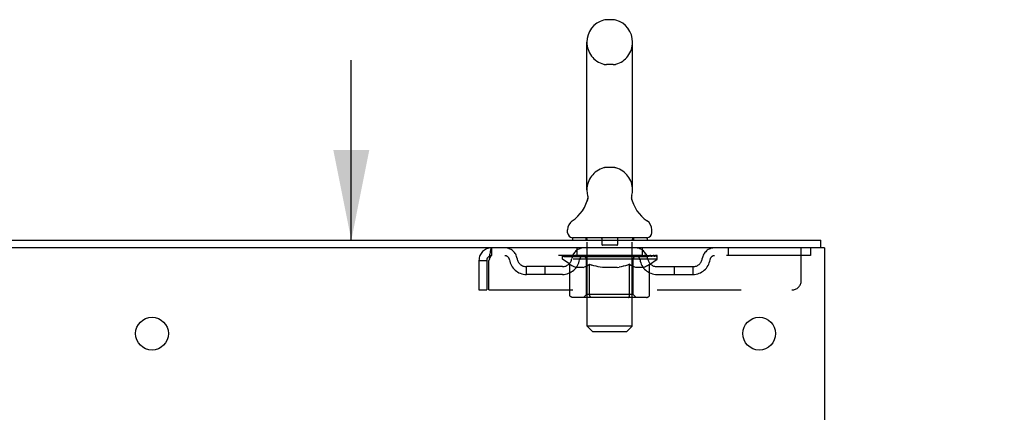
# Model space of a CAD drawing. Header units: inches. Extents: x 0 to 204, y 0 to 132.
# Tile 113 of 114: x 126.6 to 139.77, y 87.16 to 92.41. Entities that reach past the tile are written whole.
import ezdxf

# ---------------------------------------------------------------- set-up
doc = ezdxf.new("R2010")
doc.units = ezdxf.units.IN
doc.header["$LTSCALE"] = 11.243375
doc.header["$MEASUREMENT"] = 0
doc.linetypes.add('HIDDEN', pattern=[0.2, 0.1, -0.1])
doc.layers.get('0').update_dxf_attribs({"linetype": 'CONTINUOUS'})
doc.layers.add('DEFAULT_2', color=8, linetype='HIDDEN')
doc.layers.add('DIMENSIONS', color=7, linetype='CONTINUOUS')
doc.styles.get("Standard").update_dxf_attribs({"font": 'arial.ttf'})
doc.dimstyles.new('DIMSTYLE_1', dxfattribs={"dimtxt": 0.901875, "dimasz": 1.2025, "dimexe": 0.09, "dimexo": 0.07, "dimgap": 0.0375, "dimtad": 0, "dimtih": 1, "dimtoh": 1, "dimzin": 4, "dimdsep": 46, "dimtxsty": 'Standard', "dimblk": '_FILLED', "dimblk1": '_FILLED', "dimblk2": '_FILLED', "dimcen": 0.09, "dimadec": 3, "dimazin": 1, "dimtfac": 1, "dimtdec": 3, "dimtofl": 0, "dimtmove": 0, "dimatfit": 3, "dimldrblk": '_FILLED', "dimfxl": 0, "dimtolj": 1, "dimtzin": 4, "dimarcsym": 0})

# ---------------------------------------------------------------- blocks, each defined once
blk = doc.blocks.new('_FILLED')
at = {"color": 0, "linetype": 'ByBlock'}
blk.add_solid([(0, 0), (-1, 0.2), (-1, -0.2)], dxfattribs=at)
blk = doc.blocks.new('*D11')
at = {"layer": 'DIMENSIONS', "color": 2, "linetype": 'Continuous'}
for p, q in [((131.037, 89.46), (131.037, 91.865)), ((131.037, 86.085), (131.037, 83.308)), ((131.037, 83.308), (129.985, 83.308))]:
    blk.add_line(p, q, dxfattribs=at)
at = {"layer": 'DIMENSIONS', "color": 2, "linetype": 'Continuous', "xscale": 1.2025, "yscale": 1.2025, "zscale": 1.2025}
for p, rotation in [((131.037, 89.46), 270), ((131.037, 86.085), 90)]:
    blk.add_blockref('_FILLED', p, dxfattribs=dict(at, rotation=rotation))
at = {"layer": 'DIMENSIONS', "color": 2, "linetype": 'Continuous', "insert": (129.534, 83.759), "char_height": 0.9019, "width": 2.45082, "attachment_point": 3, "line_spacing_factor": 0.9}
blk.add_mtext('3.38', dxfattribs=at)
blk = doc.blocks.new('*D15')
at = {"layer": 'DIMENSIONS', "color": 2, "linetype": 'Continuous'}
for p, q in [((135.245, 29.672), (132.667, 29.672)), ((137.37, 29.672), (139.775, 29.672))]:
    blk.add_line(p, q, dxfattribs=at)
at = {"layer": 'DIMENSIONS', "color": 2, "linetype": 'Continuous', "xscale": 1.2025, "yscale": 1.2025, "zscale": 1.2025}
blk.add_blockref('_FILLED', (135.245, 29.672), dxfattribs=at)
at = {"layer": 'DIMENSIONS', "color": 2, "linetype": 'Continuous', "xscale": 1.2025, "yscale": 1.2025, "zscale": 1.2025, "rotation": 180}
blk.add_blockref('_FILLED', (137.37, 29.672), dxfattribs=at)
at = {"layer": 'DIMENSIONS', "color": 2, "linetype": 'Continuous', "insert": (132.216, 30.123), "char_height": 0.9019, "width": 2.45082, "attachment_point": 3, "line_spacing_factor": 0.9}
blk.add_mtext('2.13', dxfattribs=at)

msp = doc.modelspace()

# ---------------------------------------------------------------- linework, layer by layer
at = {"color": 7, "linetype": 'Continuous'}
for p, q in [((134.539, 92.405), (134.451, 92.405)), ((134.189, 90.13), (134.189, 92.105)), ((134.801, 90.13), (134.801, 92.105)), ((134.789, 90.036), (134.79, 90.041)), ((134.789, 90.031), (134.789, 90.036)), ((134.789, 90.026), (134.789, 90.031)), ((134.789, 90.021), (134.789, 90.026)), ((134.79, 90.016), (134.789, 90.021)), ((134.79, 90.046), (134.791, 90.051)), ((134.79, 90.041), (134.79, 90.046)), ((134.79, 90.011), (134.79, 90.016)), ((134.791, 90.006), (134.79, 90.011)), ((134.791, 90.001), (134.791, 90.006)), ((134.792, 89.997), (134.791, 90.001)), ((134.792, 90.056), (134.793, 90.06)), ((134.793, 89.993), (134.792, 89.997)), ((134.195, 89.987), (134.194, 89.982)), ((133.932, 89.559), (133.932, 89.598)), ((135.057, 89.559), (135.057, 89.598)), ((133.995, 89.49), (133.995, 89.46)), ((134.995, 89.49), (133.995, 89.49)), ((134.995, 89.49), (134.995, 89.46)), ((137.314, 89.356), (137.28, 89.356)), ((137.318, 89.356), (137.318, 89.46))]:
    msp.add_line(p, q, dxfattribs=at)
at = {"color": 3, "linetype": 'Continuous'}
for p, q in [((119.616, 89.46), (137.318, 89.46)), ((137.28, 89.356), (119.616, 89.356)), ((137.37, 89.356), (137.314, 89.356)), ((137.37, 89.356), (137.37, 9.564))]:
    msp.add_line(p, q, dxfattribs=at)
at = {"color": 7, "linetype": 'Continuous'}
for points in [[(134.197, 90.06), (134.198, 90.056), (134.199, 90.051), (134.2, 90.046), (134.2, 90.041), (134.201, 90.036), (134.201, 90.031), (134.201, 90.026), (134.201, 90.021), (134.2, 90.016), (134.2, 90.011), (134.199, 90.006), (134.199, 90.001), (134.198, 89.997), (134.196, 89.992), (134.195, 89.987)], [(134.791, 90.051), (134.792, 90.056), (134.793, 90.06)]]:
    msp.add_lwpolyline(points, dxfattribs=at)
at = {"color": 3, "linetype": 'Continuous'}
for centre in [(128.37, 88.21), (136.495, 88.21)]:
    msp.add_circle(centre, 0.219, dxfattribs=at)
at = {"color": 7, "linetype": 'Continuous'}
for centre, radius, start, end in [((134.495, 92.105), 0.306, 105.6303, 180), ((134.451, 92.261), 0.144, 90, 105.6303), ((134.539, 92.261), 0.144, 74.3697, 90), ((134.495, 92.105), 0.306, 0, 74.3697), ((134.495, 90.13), 0.306, 180, 193.2053), ((134.495, 90.13), 0.306, 346.7947, 360), ((133.697, 90.146), 0.523, 304.6624, 347.2389), ((135.293, 90.146), 0.523, 192.7611, 235.3376), ((134.076, 89.598), 0.144, 124.6624, 180), ((134.914, 89.598), 0.144, 360, 55.3376), ((134.001, 89.559), 0.069, 180, 265), ((134.988, 89.559), 0.069, 275, 360)]:
    msp.add_arc(centre, radius, start, end, dxfattribs=at)
at = {"layer": 'DEFAULT_2', "color": 8, "linetype": 'HIDDEN'}
for p, q in [((134.539, 91.805), (134.451, 91.805)), ((134.539, 90.43), (134.451, 90.43)), ((134.175, 89.49), (134.175, 89.46)), ((134.39, 89.48), (134.39, 89.4)), ((134.6, 89.48), (134.6, 89.4)), ((134.815, 89.49), (134.815, 89.46)), ((132.912, 89.356), (132.912, 89.252)), ((134.057, 89.252), (134.057, 89.356)), ((134.195, 88.309), (134.195, 89.46)), ((134.59, 89.39), (134.4, 89.39)), ((134.795, 88.309), (134.795, 89.46)), ((134.932, 89.252), (134.932, 89.356)), ((136.082, 89.356), (136.082, 89.252)), ((137.057, 88.918), (137.057, 89.356)), ((137.182, 89.356), (137.182, 89.252)), ((137.182, 89.252), (132.912, 89.252)), ((133.862, 89.205), (133.862, 89.245)), ((133.862, 89.245), (134.168, 89.245)), ((133.959, 89.137), (133.862, 89.205)), ((135.128, 89.205), (133.862, 89.205)), ((133.863, 89.245), (133.863, 89.249)), ((133.983, 89.248), (133.863, 89.249)), ((133.871, 89.245), (133.871, 89.252)), ((133.88, 89.242), (133.88, 89.245)), ((133.88, 89.242), (135.11, 89.242)), ((133.889, 89.242), (133.889, 89.245)), ((133.89, 89.242), (133.89, 89.245)), ((133.9, 89.245), (133.9, 89.252)), ((133.916, 89.242), (133.916, 89.245)), ((133.918, 89.242), (133.918, 89.245)), ((133.947, 89.245), (133.947, 89.252)), ((133.961, 89.242), (133.961, 89.245)), ((133.964, 89.242), (133.964, 89.245)), ((133.983, 89.245), (133.983, 89.248)), ((134.01, 89.245), (134.01, 89.252)), ((134.011, 89.242), (134.011, 89.245)), ((134.012, 89.242), (134.012, 89.245)), ((134.015, 89.242), (134.015, 89.245)), ((134.022, 89.242), (134.022, 89.245)), ((134.022, 89.242), (134.022, 89.245)), ((134.026, 89.242), (134.026, 89.245)), ((134.029, 89.242), (134.029, 89.246)), ((134.033, 89.242), (134.033, 89.245)), ((134.048, 89.242), (134.048, 89.245)), ((134.066, 89.242), (134.066, 89.247)), ((134.066, 89.242), (134.066, 89.245)), ((134.086, 89.242), (134.086, 89.245)), ((134.086, 89.242), (134.086, 89.245)), ((134.088, 89.245), (134.088, 89.252)), ((134.098, 89.242), (134.098, 89.245)), ((134.102, 89.242), (134.102, 89.245)), ((134.111, 89.242), (134.111, 89.245)), ((134.122, 89.242), (134.122, 89.249)), ((134.138, 89.242), (134.138, 89.245)), ((134.141, 89.242), (134.141, 89.245)), ((134.168, 89.242), (134.168, 89.245)), ((134.235, 89.245), (134.173, 89.245)), ((134.178, 89.245), (134.178, 89.252)), ((134.182, 88.733), (134.182, 89.202)), ((134.185, 89.242), (134.185, 89.245)), ((134.19, 89.242), (134.19, 89.245)), ((134.196, 89.242), (134.196, 89.25)), ((134.2, 89.242), (134.2, 89.245)), ((134.211, 89.242), (134.211, 89.245)), ((134.235, 89.242), (134.235, 89.245)), ((134.31, 89.245), (134.251, 89.245)), ((134.271, 89.242), (134.271, 89.245)), ((134.278, 89.245), (134.278, 89.252)), ((134.282, 89.242), (134.282, 89.245)), ((134.285, 89.242), (134.285, 89.251)), ((134.287, 89.242), (134.287, 89.245)), ((134.295, 89.242), (134.295, 89.245)), ((134.31, 89.242), (134.31, 89.245)), ((134.39, 89.245), (134.336, 89.245)), ((134.349, 89.242), (134.349, 89.245)), ((134.381, 89.245), (134.495, 89.252)), ((134.385, 89.245), (134.385, 89.252)), ((134.386, 89.251), (134.385, 89.252)), ((134.386, 89.245), (134.386, 89.251)), ((134.386, 89.242), (134.386, 89.245)), ((134.389, 89.242), (134.389, 89.245)), ((134.39, 89.242), (134.39, 89.245)), ((134.391, 89.242), (134.391, 89.245)), ((134.474, 89.245), (134.426, 89.245)), ((134.432, 89.242), (134.432, 89.245)), ((134.474, 89.242), (134.474, 89.245)), ((134.492, 89.245), (134.492, 89.245)), ((134.492, 89.242), (134.492, 89.245)), ((134.492, 89.242), (134.492, 89.245)), ((134.495, 89.245), (134.495, 89.252)), ((134.495, 89.252), (134.609, 89.245)), ((134.498, 89.242), (134.498, 89.245)), ((134.498, 89.242), (134.498, 89.245)), ((134.498, 89.245), (134.498, 89.245)), ((134.516, 89.242), (134.516, 89.245)), ((134.516, 89.245), (134.564, 89.245)), ((134.558, 89.242), (134.558, 89.245)), ((134.599, 89.242), (134.599, 89.245)), ((134.6, 89.242), (134.6, 89.245)), ((134.6, 89.245), (134.654, 89.245)), ((134.601, 89.242), (134.601, 89.245)), ((134.604, 89.251), (134.605, 89.252)), ((134.604, 89.245), (134.604, 89.251)), ((134.604, 89.242), (134.604, 89.245)), ((134.605, 89.245), (134.605, 89.252)), ((134.641, 89.242), (134.641, 89.245)), ((134.68, 89.242), (134.68, 89.245)), ((134.68, 89.245), (134.739, 89.245)), ((134.695, 89.242), (134.695, 89.245)), ((134.703, 89.242), (134.703, 89.245)), ((134.705, 89.242), (134.705, 89.251)), ((134.708, 89.242), (134.708, 89.245)), ((134.712, 89.245), (134.712, 89.252)), ((134.719, 89.242), (134.719, 89.245)), ((134.755, 89.242), (134.755, 89.245)), ((134.755, 89.245), (134.817, 89.245)), ((134.779, 89.242), (134.779, 89.245)), ((134.79, 89.242), (134.79, 89.245)), ((134.794, 89.242), (134.794, 89.25)), ((134.8, 89.242), (134.8, 89.245)), ((134.805, 89.242), (134.805, 89.245)), ((134.808, 88.733), (134.808, 89.202)), ((134.812, 89.245), (134.812, 89.252)), ((134.822, 89.242), (134.822, 89.245)), ((134.822, 89.245), (135.023, 89.245)), ((134.849, 89.242), (134.849, 89.245)), ((134.852, 89.242), (134.852, 89.245)), ((134.868, 89.242), (134.868, 89.249)), ((134.879, 89.242), (134.879, 89.245)), ((134.888, 89.242), (134.888, 89.245)), ((134.892, 89.242), (134.892, 89.245)), ((134.902, 89.245), (134.902, 89.252)), ((134.904, 89.242), (134.904, 89.245)), ((134.904, 89.242), (134.904, 89.245)), ((134.924, 89.242), (134.924, 89.247)), ((134.924, 89.242), (134.924, 89.245)), ((134.942, 89.242), (134.942, 89.245)), ((134.957, 89.242), (134.957, 89.245)), ((134.961, 89.242), (134.961, 89.246)), ((134.964, 89.242), (134.964, 89.245)), ((134.968, 89.242), (134.968, 89.245)), ((134.968, 89.242), (134.968, 89.245)), ((134.975, 89.242), (134.975, 89.245)), ((134.978, 89.242), (134.978, 89.245)), ((134.979, 89.242), (134.979, 89.245)), ((134.98, 89.245), (134.98, 89.252)), ((135.026, 89.242), (135.026, 89.245)), ((135.029, 89.242), (135.029, 89.245)), ((135.029, 89.135), (135.128, 89.205)), ((135.043, 89.245), (135.043, 89.252)), ((135.072, 89.242), (135.072, 89.245)), ((135.074, 89.242), (135.074, 89.245)), ((135.09, 89.245), (135.09, 89.252)), ((135.1, 89.242), (135.1, 89.245)), ((135.101, 89.242), (135.101, 89.245)), ((135.11, 89.242), (135.11, 89.245)), ((135.119, 89.245), (135.119, 89.252)), ((135.128, 89.205), (135.128, 89.252)), ((132.745, 89.189), (132.745, 88.793)), ((132.745, 89.189), (132.849, 89.189)), ((132.849, 89.189), (132.849, 88.793)), ((132.879, 88.793), (132.879, 89.189)), ((133.38, 89.001), (133.38, 89.105)), ((133.863, 89.105), (133.38, 89.105)), ((133.63, 89.001), (133.63, 89.105)), ((133.959, 88.73), (133.959, 89.137)), ((133.959, 89.137), (133.974, 89.127)), ((133.988, 89.118), (133.973, 89.127)), ((134.003, 89.11), (133.988, 89.118)), ((134.017, 89.103), (134.003, 89.11)), ((134.032, 89.098), (134.017, 89.103)), ((134.046, 89.093), (134.031, 89.098)), ((134.14, 89.093), (134.046, 89.093)), ((134.14, 89.093), (134.154, 89.098)), ((134.168, 89.103), (134.154, 89.098)), ((134.182, 89.11), (134.168, 89.103)), ((134.197, 89.118), (134.182, 89.11)), ((134.211, 89.127), (134.197, 89.118)), ((134.226, 89.137), (134.211, 89.127)), ((134.226, 88.73), (134.226, 89.137)), ((134.226, 89.137), (134.255, 89.127)), ((134.284, 89.118), (134.255, 89.127)), ((134.312, 89.11), (134.284, 89.118)), ((134.34, 89.103), (134.312, 89.11)), ((134.368, 89.098), (134.34, 89.104)), ((134.396, 89.093), (134.368, 89.098)), ((134.594, 89.093), (134.396, 89.093)), ((134.594, 89.093), (134.622, 89.098)), ((134.649, 89.103), (134.621, 89.098)), ((134.677, 89.11), (134.649, 89.103)), ((134.705, 89.118), (134.676, 89.11)), ((134.733, 89.126), (134.704, 89.117)), ((134.761, 89.136), (134.733, 89.126)), ((134.761, 88.73), (134.761, 89.136)), ((134.761, 89.136), (134.776, 89.126)), ((134.789, 89.118), (134.775, 89.126)), ((134.803, 89.11), (134.789, 89.118)), ((134.817, 89.103), (134.803, 89.11)), ((134.83, 89.098), (134.816, 89.104)), ((134.844, 89.093), (134.83, 89.098)), ((134.947, 89.093), (134.844, 89.093)), ((134.947, 89.093), (134.961, 89.098)), ((134.974, 89.103), (134.961, 89.098)), ((134.988, 89.11), (134.974, 89.103)), ((135.001, 89.117), (134.988, 89.11)), ((135.015, 89.126), (135.001, 89.117)), ((135.029, 89.135), (135.015, 89.126)), ((135.029, 88.73), (135.029, 89.135)), ((135.127, 89.105), (135.61, 89.105)), ((135.36, 89.001), (135.36, 89.105)), ((135.61, 89.001), (135.61, 89.105)), ((133.863, 89.001), (133.38, 89.001)), ((135.127, 89.001), (135.61, 89.001)), ((132.745, 88.793), (132.849, 88.793)), ((132.879, 88.793), (136.932, 88.793)), ((134.986, 88.693), (134.001, 88.693)), ((134.182, 88.733), (134.142, 88.693)), ((134.808, 88.733), (134.182, 88.733)), ((134.74, 88.693), (134.743, 88.693)), ((134.748, 88.696), (134.75, 88.698)), ((134.75, 88.698), (134.752, 88.7)), ((134.808, 88.733), (134.848, 88.693)), ((134.264, 88.24), (134.195, 88.309)), ((134.795, 88.309), (134.195, 88.309)), ((134.726, 88.24), (134.795, 88.309)), ((134.264, 88.24), (134.726, 88.24))]:
    msp.add_line(p, q, dxfattribs=at)
for points in [[(132.912, 89.356), (132.91, 89.354), (132.907, 89.351), (132.905, 89.346), (132.903, 89.339), (132.9, 89.33), (132.898, 89.319), (132.895, 89.307), (132.893, 89.293), (132.891, 89.277), (132.888, 89.261), (132.886, 89.244), (132.884, 89.226), (132.881, 89.207), (132.879, 89.189)], [(132.912, 89.252), (132.91, 89.251), (132.907, 89.25), (132.905, 89.248), (132.903, 89.245), (132.9, 89.242), (132.898, 89.238), (132.895, 89.233), (132.893, 89.228), (132.891, 89.222), (132.888, 89.216), (132.886, 89.209), (132.884, 89.203), (132.881, 89.196), (132.879, 89.189)], [(134.001, 88.693), (133.996, 88.693), (133.991, 88.694), (133.986, 88.696), (133.981, 88.698), (133.977, 88.7), (133.972, 88.703), (133.968, 88.707), (133.965, 88.711), (133.962, 88.715), (133.96, 88.72), (133.959, 88.725), (133.959, 88.73)], [(134.248, 88.693), (134.245, 88.693), (134.242, 88.694), (134.24, 88.696), (134.238, 88.698), (134.235, 88.7), (134.233, 88.703), (134.231, 88.707), (134.229, 88.711), (134.228, 88.715), (134.227, 88.72), (134.226, 88.725), (134.226, 88.73)], [(134.743, 88.693), (134.745, 88.694), (134.748, 88.696)], [(134.752, 88.7), (134.754, 88.703), (134.756, 88.707), (134.758, 88.711), (134.759, 88.715)], [(134.754, 88.703), (134.756, 88.707), (134.758, 88.711)], [(134.759, 88.715), (134.761, 88.72), (134.761, 88.725), (134.761, 88.73)], [(134.761, 88.72), (134.761, 88.725), (134.761, 88.73)], [(134.986, 88.693), (134.991, 88.693), (134.996, 88.694), (135.001, 88.696), (135.006, 88.698), (135.011, 88.7), (135.015, 88.703), (135.019, 88.707), (135.022, 88.711), (135.025, 88.715), (135.027, 88.72), (135.029, 88.725), (135.029, 88.73)]]:
    msp.add_lwpolyline(points, dxfattribs=at)
for centre, radius, start, end in [((134.495, 92.105), 0.306, 180, 254.3697), ((134.495, 92.105), 0.306, 285.6303, 360), ((134.451, 91.949), 0.144, 254.3697, 270), ((134.539, 91.949), 0.144, 270, 285.6303), ((134.495, 90.13), 0.306, 105.6303, 180), ((134.451, 90.286), 0.144, 90, 105.6303), ((134.539, 90.286), 0.144, 74.3697, 90), ((134.495, 90.13), 0.306, 0, 74.3697), ((134.001, 89.559), 0.069, 265, 270), ((134.165, 89.46), 0.03, 0, 90), ((134.38, 89.48), 0.01, 0, 90), ((134.61, 89.48), 0.01, 90, 180), ((134.825, 89.46), 0.03, 90, 180), ((134.988, 89.559), 0.069, 270, 275), ((132.912, 89.189), 0.167, 90, 180), ((133.091, 89.189), 0.167, 8.0716, 90), ((134.153, 89.189), 0.167, 90, 171.9284), ((134.4, 89.4), 0.01, 180, 270), ((134.59, 89.4), 0.01, 270, 360), ((134.837, 89.189), 0.167, 8.0716, 90), ((135.899, 89.189), 0.167, 90, 171.9284), ((132.912, 89.189), 0.063, 90, 180), ((133.092, 89.189), 0.0625, 7.9863, 90), ((133.38, 89.23), 0.125, 188.0716, 270), ((133.863, 89.23), 0.125, 270, 351.9284), ((134.152, 89.189), 0.0625, 90, 172.0137), ((134.142, 89.202), 0.0398, 0, 90), ((134.848, 89.202), 0.0398, 90, 180), ((134.838, 89.189), 0.0625, 7.9863, 90), ((135.127, 89.23), 0.125, 188.0716, 270), ((135.61, 89.23), 0.125, 270, 351.9284), ((135.898, 89.189), 0.0625, 90, 172.0137), ((133.38, 89.23), 0.229, 187.9863, 270), ((133.863, 89.23), 0.229, 270, 352.0137), ((135.127, 89.23), 0.229, 187.9863, 270), ((135.61, 89.23), 0.229, 270, 352.0137), ((136.932, 88.918), 0.125, 270, 360)]:
    msp.add_arc(centre, radius, start, end, dxfattribs=at)
for centre, major_axis, ratio, start_param, end_param in [((134.495, 89.252), (0.633, 0.007), 0.05963, 9.249616, 9.431313), ((134.495, 89.252), (0.633, 0), 0.060556, -3.083241, -2.96706), ((134.495, 89.252), (0.633, 0.013), 0.05688, 2.791345, 2.965878), ((133.886, 89.24), (0.198, -0.002), 0.05963, 0.605815, 1.645666), ((133.818, 89.24), (0.198, 0.002), 0.05963, 0.25549, 1.295341), ((134.495, 89.252), (0.633, -0.007), 0.05963, -2.96643, -2.791898), ((133.818, 89.233), (0.198, 0.004), 0.05688, 1.20151, 1.294789), ((133.886, 89.233), (0.198, 0), 0.060556, 1.551758, 1.645036), ((133.842, 89.233), (0.198, 0.002), 0.05963, 1.170259, 1.376596), ((133.887, 89.235), (0.164, 0.002), 0.05963, 1.065228, 1.614276), ((133.868, 89.235), (0.164, 0.003), 0.05688, 0.890143, 1.43919), ((133.925, 89.235), (0.164, 0), 0.060556, 1.240391, 1.789438), ((134.495, 89.252), (0.633, 0.019), 0.052395, 2.616403, 2.790936), ((133.949, 89.24), (0.198, -0.004), 0.05688, 0.7809, 1.820751), ((133.814, 89.24), (0.198, 0.004), 0.05688, 0.080405, 1.120256), ((134.495, 89.252), (0.633, -0.013), 0.05688, -2.791345, -2.616812), ((133.814, 89.233), (0.198, 0.006), 0.052395, 1.026568, 1.119847), ((133.949, 89.233), (0.198, -0.002), 0.05963, 1.72692, 1.820198), ((133.867, 89.235), (0.164, 0.005), 0.052395, 0.715201, 1.264248), ((133.981, 89.235), (0.164, -0.002), 0.05963, 1.415553, 1.9646), ((134.495, 89.252), (0.633, 0.025), 0.046319, 2.441654, 2.616187), ((134.028, 89.24), (0.198, -0.006), 0.052395, 0.955842, 1.995693), ((133.831, 89.24), (0.198, 0.006), 0.052395, -0.094537, 0.945314), ((134.495, 89.252), (0.633, -0.019), 0.052395, -2.616403, -2.44187), ((133.831, 89.233), (0.198, 0.008), 0.046319, 0.851819, 0.945098), ((134.028, 89.233), (0.198, -0.004), 0.05688, 1.902006, 1.995284), ((133.885, 89.235), (0.164, 0.006), 0.046319, 0.540452, 1.089499), ((134.052, 89.235), (0.164, -0.003), 0.05688, 1.590638, 2.139686), ((133.842, 89.24), (0.198, 0), 0.060556, 0.430652, 0.777569), ((134.495, 89.252), (0.633, 0.029), 0.038841, 2.267123, 2.441656), ((134.121, 89.24), (0.198, -0.008), 0.046319, 1.130591, 2.170442), ((134.495, 89.252), (0.633, -0.025), 0.046319, -2.441654, -2.267121), ((133.868, 89.24), (0.198, 0.008), 0.046319, -0.269286, 0.770565), ((133.868, 89.233), (0.198, 0.009), 0.038841, 0.677289, 0.770567), ((134.121, 89.233), (0.198, -0.006), 0.052395, 2.076947, 2.170226), ((133.922, 89.235), (0.164, 0.008), 0.038841, 0.365921, 0.914969), ((134.137, 89.235), (0.164, -0.005), 0.052395, 1.76558, 2.314627), ((134.495, 89.252), (0.633, 0.033), 0.030195, 2.09281, 2.267343), ((134.226, 89.24), (0.198, -0.009), 0.038841, 1.305122, 2.344973), ((134.495, 89.252), (0.633, -0.029), 0.038841, -2.267123, -2.092591), ((133.924, 89.24), (0.198, 0.009), 0.038841, -0.443817, 0.596034), ((133.924, 89.233), (0.198, 0.01), 0.030195, 0.502975, 0.596254), ((134.226, 89.233), (0.198, -0.008), 0.046319, 2.251696, 2.344975), ((133.977, 89.235), (0.164, 0.009), 0.030195, 0.191608, 0.740655), ((134.232, 89.235), (0.164, -0.006), 0.046319, 1.940329, 2.489376), ((133.998, 89.24), (0.198, 0.01), 0.030195, -0.61813, 0.421721), ((134.495, 89.252), (0.633, 0.036), 0.020645, 1.918687, 2.09322), ((134.339, 89.24), (0.198, -0.01), 0.030195, 1.479435, 2.519286), ((134.495, 89.252), (0.633, -0.033), 0.030195, -2.09281, -1.918277), ((133.998, 89.233), (0.198, 0.011), 0.020645, 0.328852, 0.422131), ((134.339, 89.233), (0.198, -0.009), 0.038841, 2.426227, 2.519505), ((134.047, 89.235), (0.164, 0.009), 0.020645, 0.017485, 0.566532), ((134.336, 89.235), (0.164, -0.008), 0.038841, 2.11486, 2.663907), ((134.086, 89.24), (0.198, 0.011), 0.020645, -0.792253, 0.247598), ((134.495, 89.252), (0.633, 0.038), 0.010478, 1.744704, 1.919237), ((134.457, 89.24), (0.198, -0.011), 0.020645, 1.653558, 2.693409), ((134.495, 89.252), (0.633, -0.036), 0.020645, -1.918687, -1.744154), ((134.086, 89.233), (0.198, 0.012), 0.010478, 0.154869, 0.248148), ((134.457, 89.233), (0.198, -0.01), 0.030195, 2.60054, 2.693819), ((134.13, 89.235), (0.164, 0.01), 0.010478, 6.126688, 6.675735), ((134.444, 89.235), (0.164, -0.009), 0.030195, 2.289173, 2.83822), ((134.187, 89.24), (0.198, 0.012), 0.010478, -0.966236, -0.000846), ((134.576, 89.24), (0.198, -0.012), 0.010478, 1.827541, 2.867392), ((134.495, 89.252), (0.633, -0.038), 0.010478, -1.744704, -1.570171), ((134.576, 89.233), (0.198, -0.011), 0.020645, 2.774664, 2.867942), ((134.554, 89.235), (0.164, -0.009), 0.020645, 2.463296, 3.012344), ((134.414, 89.24), (0.198, 0.012), 0.010478, 0.274201, 1.314052), ((134.328, 89.235), (0.164, 0.01), 0.010478, -0.000483, 0.504314), ((134.298, 89.233), (0.198, 0.012), 0.010478, 0.099668, 0.192946), ((134.495, 89.252), (0.633, 0.038), 0.010478, -1.571421, -1.396888), ((134.692, 89.233), (0.198, -0.012), 0.010478, 2.948646, 3.041925), ((134.662, 89.235), (0.164, -0.01), 0.010478, 2.637279, 3.142076), ((134.533, 89.24), (0.198, 0.011), 0.020645, 0.448184, 1.488034), ((134.436, 89.235), (0.164, 0.009), 0.020645, 0.129249, 0.678296), ((134.414, 89.233), (0.198, 0.011), 0.020645, 0.273651, 0.366929), ((134.803, 89.24), (0.198, -0.012), 0.010478, -3.140747, -2.175357), ((134.495, 89.252), (0.633, 0.036), 0.020645, -1.397439, -1.222906), ((134.495, 89.252), (0.633, -0.038), 0.010478, 1.222355, 1.396888), ((134.651, 89.24), (0.198, 0.01), 0.030195, 0.622307, 1.662158), ((134.546, 89.235), (0.164, 0.009), 0.030195, 0.303372, 0.852419), ((134.86, 89.235), (0.164, -0.01), 0.010478, 2.749043, 3.29809), ((134.904, 89.24), (0.198, -0.011), 0.020645, 2.893995, 3.933846), ((134.533, 89.233), (0.198, 0.01), 0.030195, 0.447774, 0.541052), ((134.904, 89.233), (0.198, -0.012), 0.010478, 2.893445, 2.986723), ((134.764, 89.24), (0.198, 0.009), 0.038841, 0.79662, 1.836471), ((134.495, 89.252), (0.633, 0.033), 0.030195, -1.223315, -1.048783), ((134.495, 89.252), (0.633, -0.036), 0.020645, 1.048373, 1.222906), ((134.654, 89.235), (0.164, 0.008), 0.038841, 0.477686, 1.026733), ((134.943, 89.235), (0.164, -0.009), 0.020645, 2.57506, 3.124108), ((134.992, 89.24), (0.198, -0.01), 0.030195, 2.719872, 3.759723), ((134.869, 89.24), (0.198, 0.008), 0.046319, 0.971151, 2.011002), ((134.651, 89.233), (0.198, 0.009), 0.038841, 0.622087, 0.715366), ((134.992, 89.233), (0.198, -0.011), 0.020645, 2.719462, 2.812741), ((134.495, 89.252), (0.633, 0.029), 0.038841, -1.049002, -0.874469), ((134.495, 89.252), (0.633, -0.033), 0.030195, 0.87425, 1.048783), ((134.758, 89.235), (0.164, 0.006), 0.046319, 0.652216, 1.201263), ((134.962, 89.24), (0.198, 0.006), 0.052395, 1.1459, 2.185751), ((135.013, 89.235), (0.164, -0.009), 0.030195, 2.400937, 2.949985), ((135.066, 89.24), (0.198, -0.009), 0.038841, 2.545558, 3.585409), ((134.853, 89.235), (0.164, 0.005), 0.052395, 0.826965, 1.376012), ((134.764, 89.233), (0.198, 0.008), 0.046319, 0.796618, 0.889896), ((135.066, 89.233), (0.198, -0.01), 0.030195, 2.545339, 2.638617), ((135.041, 89.24), (0.198, 0.004), 0.05688, 1.320842, 2.360692), ((134.495, 89.252), (0.633, 0.025), 0.046319, -0.874471, -0.699939), ((134.495, 89.252), (0.633, -0.029), 0.038841, 0.699936, 0.874469), ((135.122, 89.24), (0.198, -0.008), 0.046319, 2.371028, 3.410879), ((135.068, 89.235), (0.164, -0.008), 0.038841, 2.226624, 2.775671), ((135.104, 89.24), (0.198, 0.002), 0.05963, 1.495927, 2.535778), ((134.938, 89.235), (0.164, 0.003), 0.05688, 1.001907, 1.550954), ((135.159, 89.24), (0.198, -0.006), 0.052395, 2.196279, 3.23613), ((134.869, 89.233), (0.198, 0.006), 0.052395, 0.971367, 1.064645), ((135.105, 89.235), (0.164, -0.006), 0.046319, 2.052093, 2.601141), ((135.148, 89.24), (0.198, 0), 0.060556, 1.671089, 2.71094), ((135.122, 89.233), (0.198, -0.009), 0.038841, 2.371026, 2.464304), ((135.176, 89.24), (0.198, -0.004), 0.05688, 2.021337, 3.061188), ((134.495, 89.252), (0.633, 0.019), 0.052395, -0.699723, -0.52519), ((134.495, 89.252), (0.633, -0.025), 0.046319, 0.525406, 0.699939), ((135.172, 89.24), (0.198, -0.002), 0.05963, 1.846251, 2.886102), ((135.009, 89.235), (0.164, 0.002), 0.05963, 1.176993, 1.72604), ((135.123, 89.235), (0.164, -0.005), 0.052395, 1.877344, 2.426392), ((135.065, 89.235), (0.164, 0), 0.060556, 1.352155, 1.901202), ((135.122, 89.235), (0.164, -0.003), 0.05688, 1.702402, 2.25145), ((135.103, 89.235), (0.164, -0.002), 0.05963, 1.527317, 2.076364), ((134.962, 89.233), (0.198, 0.004), 0.05688, 1.146309, 1.239587), ((135.159, 89.233), (0.198, -0.008), 0.046319, 2.196495, 2.289773), ((134.495, 89.252), (0.633, 0.013), 0.05688, -0.524781, -0.350248), ((134.495, 89.252), (0.633, -0.019), 0.052395, 0.350657, 0.52519), ((135.041, 89.233), (0.198, 0.002), 0.05963, 1.321394, 1.414673), ((135.176, 89.233), (0.198, -0.006), 0.052395, 2.021746, 2.115024), ((134.495, 89.252), (0.633, 0.007), 0.05963, -0.349695, -0.175162), ((134.495, 89.252), (0.633, -0.013), 0.05688, 0.175715, 0.350248), ((135.104, 89.233), (0.198, 0), 0.060556, 1.496556, 1.589835), ((135.172, 89.233), (0.198, -0.004), 0.05688, 1.846804, 1.940083), ((135.148, 89.233), (0.198, -0.002), 0.05963, 1.671719, 1.764997), ((134.495, 89.252), (0.633, 0), 0.060556, -0.174533, 0), ((134.495, 89.252), (0.633, -0.007), 0.05963, 0.000629, 0.175162)]:
    msp.add_ellipse(centre, major_axis=major_axis, ratio=ratio, start_param=start_param, end_param=end_param, dxfattribs=at)

# ---------------------------------------------------------------- dimensions: what is measured, and where the dimension line sits
at = {"layer": 'DIMENSIONS', "color": 2, "linetype": 'Continuous'}
for base, p1, p2, angle, picture, middle in [((131.037497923, 86.084522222), (137.257998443, 89.459522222), (135.119998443, 86.084522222), 270, '*D11', (128.306114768, 83.303011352)), ((135.244998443, 29.671906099), (137.369998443, 89.315522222), (135.244998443, 11.584522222), 180, '*D15', (130.979803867, 29.666877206))]:
    dim = msp.add_linear_dim(base=base, p1=p1, p2=p2, angle=angle, dimstyle='DIMSTYLE_1', dxfattribs=at)
    dim.commit()
    dim.dimension.update_dxf_attribs({"geometry": picture, "text_midpoint": middle, "dimtype": 160})

doc.saveas('drawing.dxf')
